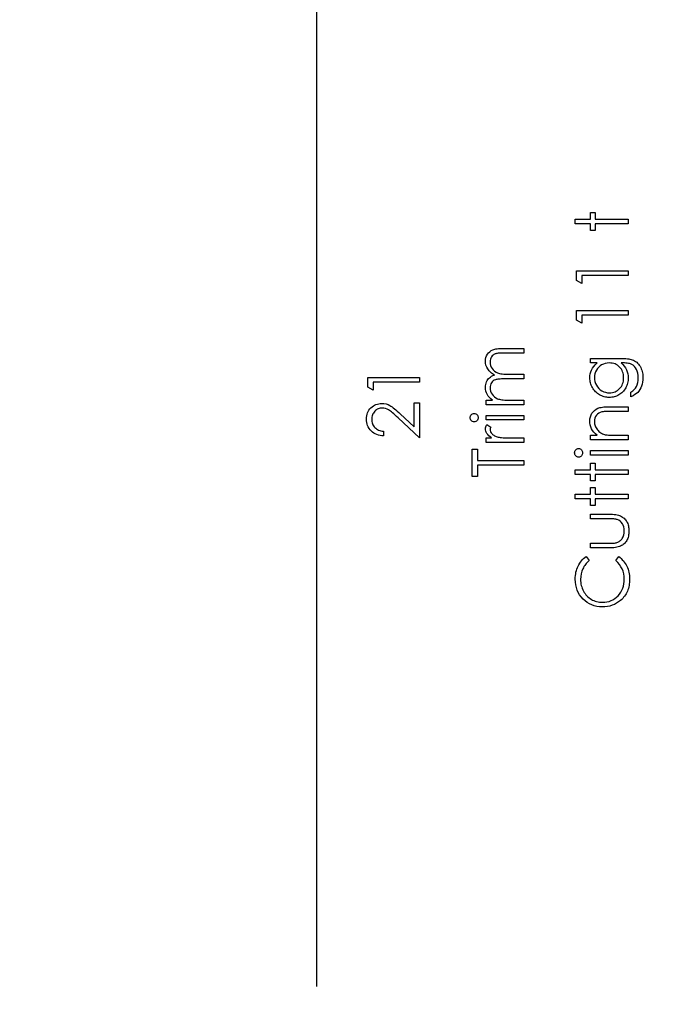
# Model space of a CAD drawing. Header units: inches. Extents: x 0.1 to 87.3, y 0.1 to 33.9.
# Tile 21 of 161: x 4.8 to 6, y 19.6 to 21.4. Entities that reach past the tile are written whole.
import ezdxf

# ---------------------------------------------------------------- set-up
doc = ezdxf.new("R2010")
doc.units = ezdxf.units.IN
doc.header["$MEASUREMENT"] = 0
doc.layers.add('DIMENSIONS', color=171, linetype='Continuous')
doc.layers.add('STATION_LINES', color=231, linetype='Continuous')
doc.styles.add('SLDTEXTSTYLE0', font='TXT', dxfattribs={"width": 0.75})
doc.dimstyles.new('SLDDIMSTYLE3', dxfattribs={"dimtxt": 0.125, "dimasz": 0.13, "dimexe": 0, "dimexo": 0.0625, "dimgap": 0.03125, "dimtad": 0, "dimtih": 1, "dimtoh": 1, "dimdec": 4, "dimlfac": 1.333333, "dimrnd": 1e-09, "dimzin": 12, "dimdsep": 46, "dimtxsty": 'SLDTEXTSTYLE0', "dimsah": 1, "dimcen": 0.09, "dimadec": 0, "dimazin": 3, "dimtfac": 1, "dimtdec": 4, "dimtofl": 0, "dimtmove": 0, "dimatfit": 3, "dimfxl": 0, "dimfrac": 2, "dimtolj": 1, "dimtzin": 12, "dimarcsym": 0})

# ---------------------------------------------------------------- blocks, each defined once
blk = doc.blocks.new('_D_6')
at = {"layer": 'DIMENSIONS'}
for p, q in [((1.8075, 22.5336), (1.8075, 18.1371)), ((31.7987, 22.2074), (31.7987, 18.1371)), ((1.8075, 18.2621), (17.0853, 18.2621)), ((31.7987, 18.2621), (17.7325, 18.2621))]:
    blk.add_line(p, q, dxfattribs=at)
for centre, start, end in [((17.3071, 18.2494), 153.4349, 206.5651), ((17.5106, 18.2494), 333.4349, 26.5651)]:
    blk.add_arc(centre, 0.2219, start, end, dxfattribs=at)
for points in [[(1.8075, 18.2621), (1.9375, 18.2421), (1.9375, 18.2821)], [(31.7987, 18.2621), (31.6687, 18.2821), (31.6687, 18.2421)]]:
    blk.add_solid(points, dxfattribs=at)
at = {"layer": 'DIMENSIONS', "insert": (17.1087, 18.3113), "char_height": 0.125, "attachment_point": 1, "style": 'SLDTEXTSTYLE0'}
blk.add_mtext('39.9883', dxfattribs=at)

msp = doc.modelspace()

# ---------------------------------------------------------------- linework, layer by layer
at = {"color": 7, "linetype": 'Continuous', "flags": 128}
for points in [[(5.788325, 20.983629), (5.788325, 20.992043), (5.788325, 20.992043), (5.815969, 20.992043), (5.815969, 20.992043), (5.815969, 21.004062), (5.815969, 21.004062), (5.824383, 21.004062), (5.824383, 21.004062), (5.824383, 20.992043), (5.824383, 20.992043), (5.884479, 20.992043), (5.884479, 20.992043), (5.884479, 20.983629), (5.884479, 20.983629), (5.824383, 20.983629), (5.824383, 20.983629), (5.824383, 20.97161), (5.824383, 20.97161), (5.815969, 20.97161), (5.815969, 20.97161), (5.815969, 20.983629), (5.815969, 20.983629), (5.788325, 20.983629)], [(5.790733, 20.880959), (5.790729, 20.898293), (5.790729, 20.898293), (5.884479, 20.898293), (5.884479, 20.898293), (5.884479, 20.889879), (5.884479, 20.889879), (5.800344, 20.889879), (5.800344, 20.889879), (5.800344, 20.875456), (5.800344, 20.875456), (5.790729, 20.880959)], [(5.790733, 20.808843), (5.790729, 20.826177), (5.790729, 20.826177), (5.884479, 20.826177), (5.884479, 20.826177), (5.884479, 20.817764), (5.884479, 20.817764), (5.800344, 20.817764), (5.800344, 20.817764), (5.800344, 20.803341), (5.800344, 20.803341), (5.790729, 20.808843)], [(5.62659, 20.655504), (5.626586, 20.663918), (5.626586, 20.663918), (5.638493, 20.663918), (5.638493, 20.663918), (5.635413, 20.666247), (5.632784, 20.668613), (5.630605, 20.670998), (5.628858, 20.673421), (5.628858, 20.673421), (5.627337, 20.67682), (5.626248, 20.680313), (5.62561, 20.683881), (5.625384, 20.687543), (5.625384, 20.687543), (5.625516, 20.690022), (5.625872, 20.692426), (5.626492, 20.694773), (5.627356, 20.697046), (5.628427, 20.699206), (5.629647, 20.70114), (5.631037, 20.702886), (5.632577, 20.704408), (5.63438, 20.705779), (5.636558, 20.707074), (5.639056, 20.708257), (5.641929, 20.709347), (5.641929, 20.709347), (5.639957, 20.710474), (5.638117, 20.711675), (5.636389, 20.712953), (5.634793, 20.714286), (5.633309, 20.715694), (5.631938, 20.717159), (5.630699, 20.718699), (5.629591, 20.720314), (5.62775, 20.723657), (5.626436, 20.72715), (5.625647, 20.730737), (5.625384, 20.734474), (5.625384, 20.734474), (5.62561, 20.737911), (5.626267, 20.741141), (5.627375, 20.744165), (5.628934, 20.746982), (5.630887, 20.749517), (5.633197, 20.751715), (5.635863, 20.753555), (5.638868, 20.755039), (5.640558, 20.755658), (5.642455, 20.756184), (5.644559, 20.756635), (5.64685, 20.75701), (5.649329, 20.757292), (5.652014, 20.757499), (5.654906, 20.75763), (5.657986, 20.757668), (5.657986, 20.757668), (5.695096, 20.757668), (5.695096, 20.757668), (5.695096, 20.749254), (5.695096, 20.749254), (5.657949, 20.749254), (5.657949, 20.749254), (5.65532, 20.749236), (5.652897, 20.74916), (5.6507, 20.749029), (5.648709, 20.74886), (5.646925, 20.748635), (5.645366, 20.748353), (5.644014, 20.748034), (5.642887, 20.747658), (5.640934, 20.746719), (5.639188, 20.745498), (5.637648, 20.743996), (5.636295, 20.742212), (5.635206, 20.740202), (5.634417, 20.737986), (5.633948, 20.735601), (5.633798, 20.73301), (5.633798, 20.73301), (5.634042, 20.729836), (5.634737, 20.726812), (5.63592, 20.723901), (5.637554, 20.721141), (5.639582, 20.718624), (5.641929, 20.716483), (5.644596, 20.714699), (5.647563, 20.713272), (5.649254, 20.71269), (5.651207, 20.712183), (5.653423, 20.711769), (5.655921, 20.711413), (5.658644, 20.71115), (5.661648, 20.710943), (5.664916, 20.71083), (5.668447, 20.710793), (5.668447, 20.710793), (5.695096, 20.710793), (5.695096, 20.710793), (5.695096, 20.702379), (5.695096, 20.702379), (5.660259, 20.702379), (5.660259, 20.702379), (5.65731, 20.702361), (5.654587, 20.702285), (5.652127, 20.702154), (5.649911, 20.701985), (5.647939, 20.70176), (5.64623, 20.701497), (5.644746, 20.701177), (5.643526, 20.700802), (5.641422, 20.699882), (5.639544, 20.698661), (5.637892, 20.69714), (5.636446, 20.695337), (5.635281, 20.693309), (5.634455, 20.691074), (5.633967, 20.68867), (5.633798, 20.686078), (5.633798, 20.686078), (5.634023, 20.683036), (5.634718, 20.680087), (5.635863, 20.677233), (5.63746, 20.674491), (5.63945, 20.671974), (5.64176, 20.669796), (5.644371, 20.667974), (5.6473, 20.666509), (5.648953, 20.665908), (5.650812, 20.665383), (5.652878, 20.664932), (5.655151, 20.664575), (5.657611, 20.664275), (5.660296, 20.664087), (5.66317, 20.663955), (5.666268, 20.663918), (5.666268, 20.663918), (5.695096, 20.663918), (5.695096, 20.663918), (5.695096, 20.655504), (5.695096, 20.655504), (5.626586, 20.655504)], [(5.815978, 20.731225), (5.815969, 20.739639), (5.815969, 20.739639), (5.870338, 20.739639), (5.870338, 20.739639), (5.873812, 20.739601), (5.877042, 20.739489), (5.880028, 20.739282), (5.88277, 20.739019), (5.885287, 20.738662), (5.88754, 20.73823), (5.889568, 20.737723), (5.891353, 20.737141), (5.891353, 20.737141), (5.893644, 20.736202), (5.895785, 20.735113), (5.897794, 20.733873), (5.899672, 20.732465), (5.901419, 20.730887), (5.903034, 20.729178), (5.904499, 20.7273), (5.905832, 20.725253), (5.907034, 20.723094), (5.908067, 20.720821), (5.908931, 20.718436), (5.909644, 20.715939), (5.910208, 20.713347), (5.910602, 20.710643), (5.910846, 20.707826), (5.910921, 20.704915), (5.910921, 20.704915), (5.910771, 20.70067), (5.910302, 20.696651), (5.909513, 20.692839), (5.908405, 20.689252), (5.907034, 20.685947), (5.905456, 20.682961), (5.903672, 20.680313), (5.901663, 20.677965), (5.899296, 20.675824), (5.896461, 20.673777), (5.893118, 20.671805), (5.889287, 20.669927), (5.889287, 20.669927), (5.889287, 20.678341), (5.889287, 20.678341), (5.892442, 20.680463), (5.895146, 20.682886), (5.897418, 20.68559), (5.899259, 20.688576), (5.900686, 20.6919), (5.9017, 20.6956), (5.902301, 20.699656), (5.902508, 20.704107), (5.902508, 20.704107), (5.902301, 20.708502), (5.9017, 20.712539), (5.900686, 20.71622), (5.899259, 20.719544), (5.897531, 20.722474), (5.895616, 20.724953), (5.893475, 20.726962), (5.891127, 20.72854), (5.889794, 20.729178), (5.888273, 20.729723), (5.886545, 20.730174), (5.884629, 20.730549), (5.882488, 20.73085), (5.88016, 20.731056), (5.877624, 20.731188), (5.874901, 20.731225), (5.874901, 20.731225), (5.871352, 20.731225), (5.871352, 20.731225), (5.874338, 20.728596), (5.876967, 20.725704), (5.879202, 20.72253), (5.88108, 20.719075), (5.882563, 20.715431), (5.883634, 20.711675), (5.884272, 20.707826), (5.884479, 20.703844), (5.884479, 20.703844), (5.884404, 20.701497), (5.884197, 20.699187), (5.883822, 20.696914), (5.883315, 20.69468), (5.882657, 20.692482), (5.881869, 20.690323), (5.880911, 20.688182), (5.879822, 20.686097), (5.878601, 20.684088), (5.877286, 20.682191), (5.875878, 20.680407), (5.874357, 20.678735), (5.872742, 20.677195), (5.871033, 20.675768), (5.869211, 20.674453), (5.867295, 20.673251), (5.865305, 20.6722), (5.863258, 20.67128), (5.861173, 20.670491), (5.859032, 20.669852), (5.856854, 20.669364), (5.854619, 20.669007), (5.852328, 20.668801), (5.849999, 20.668725), (5.849999, 20.668725), (5.84767, 20.668801), (5.84536, 20.669026), (5.843107, 20.669383), (5.840891, 20.669909), (5.838712, 20.670566), (5.836571, 20.671373), (5.834487, 20.672331), (5.832421, 20.673439), (5.83043, 20.674679), (5.828552, 20.676031), (5.826787, 20.677496), (5.825115, 20.679073), (5.823557, 20.680764), (5.82211, 20.682566), (5.820758, 20.684482), (5.819519, 20.68651), (5.818411, 20.688614), (5.817434, 20.690736), (5.816627, 20.692895), (5.815951, 20.695074), (5.815444, 20.69729), (5.815068, 20.699544), (5.814843, 20.701816), (5.814767, 20.704107), (5.814767, 20.704107), (5.814955, 20.707882), (5.8155, 20.711525), (5.816401, 20.715037), (5.817678, 20.718418), (5.819406, 20.721704), (5.821697, 20.724953), (5.824552, 20.728108), (5.827951, 20.731225), (5.827951, 20.731225), (5.815969, 20.731225)], [(5.823187, 20.704783), (5.823406, 20.701102), (5.824082, 20.697553), (5.82519, 20.694154), (5.826749, 20.690867), (5.828721, 20.687825), (5.831031, 20.685139), (5.833679, 20.682792), (5.836665, 20.680782), (5.839895, 20.679186), (5.843257, 20.678059), (5.846731, 20.677364), (5.850337, 20.677139), (5.850337, 20.677139), (5.85306, 20.677252), (5.85567, 20.677608), (5.858168, 20.678209), (5.860534, 20.679036), (5.862769, 20.680087), (5.864891, 20.681383), (5.866901, 20.682923), (5.868779, 20.684689), (5.870488, 20.686642), (5.871972, 20.688745), (5.873211, 20.690999), (5.874244, 20.693365), (5.875033, 20.695881), (5.875615, 20.698548), (5.875953, 20.701346), (5.876066, 20.704276), (5.876066, 20.704276), (5.875953, 20.707243), (5.875615, 20.71006), (5.875051, 20.712727), (5.874263, 20.715244), (5.873249, 20.71761), (5.87199, 20.719826), (5.870525, 20.721911), (5.868835, 20.723826), (5.866957, 20.725554), (5.864929, 20.727056), (5.862769, 20.728333), (5.860478, 20.729385), (5.858037, 20.730193), (5.855445, 20.730756), (5.852722, 20.731113), (5.849849, 20.731225), (5.849849, 20.731225), (5.846111, 20.731019), (5.8426, 20.73038), (5.839275, 20.72931), (5.836158, 20.727826), (5.833303, 20.725948), (5.830787, 20.723713), (5.828552, 20.721141), (5.826655, 20.718192), (5.825134, 20.715018), (5.824045, 20.711732), (5.823406, 20.708314), (5.823181, 20.704783)], [(5.411971, 20.687449), (5.411962, 20.704783), (5.411962, 20.704783), (5.505712, 20.704783), (5.505712, 20.704783), (5.505712, 20.69637), (5.505712, 20.69637), (5.421578, 20.69637), (5.421578, 20.69637), (5.421578, 20.681947), (5.421578, 20.681947), (5.411962, 20.687449)], [(5.440821, 20.607427), (5.440809, 20.599014), (5.440809, 20.599014), (5.437466, 20.599239), (5.434273, 20.599728), (5.431249, 20.60046), (5.428357, 20.601474), (5.425634, 20.602732), (5.423043, 20.604254), (5.42062, 20.606038), (5.418348, 20.608085), (5.416282, 20.61032), (5.414498, 20.612705), (5.412995, 20.615202), (5.411756, 20.617813), (5.410798, 20.620573), (5.410103, 20.623447), (5.40969, 20.626452), (5.409559, 20.629588), (5.409559, 20.629588), (5.40969, 20.632668), (5.410084, 20.635616), (5.410723, 20.638396), (5.411643, 20.641044), (5.412807, 20.643523), (5.414235, 20.645851), (5.415906, 20.648049), (5.417859, 20.650077), (5.419981, 20.651917), (5.422198, 20.653495), (5.424507, 20.654847), (5.426911, 20.655955), (5.42939, 20.6568), (5.431982, 20.65742), (5.434649, 20.657777), (5.437428, 20.657908), (5.437428, 20.657908), (5.441334, 20.657664), (5.445109, 20.656932), (5.448752, 20.65573), (5.452283, 20.654021), (5.454086, 20.652931), (5.456058, 20.651617), (5.45818, 20.650077), (5.460452, 20.648312), (5.462875, 20.646302), (5.465448, 20.644086), (5.468171, 20.641626), (5.471063, 20.63894), (5.471063, 20.63894), (5.496097, 20.615484), (5.496097, 20.615484), (5.496097, 20.65911), (5.496097, 20.65911), (5.505712, 20.65911), (5.505712, 20.65911), (5.505712, 20.595408), (5.505712, 20.595408), (5.466913, 20.631766), (5.466913, 20.631766), (5.464133, 20.634414), (5.461542, 20.636818), (5.459138, 20.638978), (5.456922, 20.640893), (5.454875, 20.642565), (5.453034, 20.644011), (5.451363, 20.645194), (5.449879, 20.646152), (5.447062, 20.647617), (5.44417, 20.648668), (5.441222, 20.649288), (5.438179, 20.649495), (5.438179, 20.649495), (5.436264, 20.649401), (5.434423, 20.649119), (5.432658, 20.648668), (5.430949, 20.64803), (5.429296, 20.647185), (5.427738, 20.646171), (5.426235, 20.644988), (5.424789, 20.643598), (5.423475, 20.642077), (5.422329, 20.64048), (5.421371, 20.638809), (5.420582, 20.637044), (5.419963, 20.635184), (5.419531, 20.633269), (5.419268, 20.631259), (5.419174, 20.629156), (5.419174, 20.629156), (5.419268, 20.626959), (5.419531, 20.624855), (5.419963, 20.622846), (5.420601, 20.62093), (5.42139, 20.619109), (5.422367, 20.617381), (5.423512, 20.615747), (5.424845, 20.614207), (5.426348, 20.612799), (5.427982, 20.611559), (5.429766, 20.61047), (5.431681, 20.609531), (5.433747, 20.608761), (5.435963, 20.60816), (5.438311, 20.607709), (5.440809, 20.607427)], [(5.597741, 20.632029), (5.597871, 20.633588), (5.598266, 20.635034), (5.598942, 20.636367), (5.599862, 20.637569), (5.60097, 20.638584), (5.60221, 20.639297), (5.603543, 20.639729), (5.604989, 20.639879), (5.604989, 20.639879), (5.606398, 20.639729), (5.607712, 20.639297), (5.608933, 20.638584), (5.610041, 20.637569), (5.610961, 20.636367), (5.611637, 20.635034), (5.612032, 20.633588), (5.612163, 20.632029), (5.612163, 20.632029), (5.612032, 20.630489), (5.611637, 20.629081), (5.610961, 20.627747), (5.610041, 20.626546), (5.608933, 20.62555), (5.607712, 20.624837), (5.606398, 20.624405), (5.604989, 20.624254), (5.604989, 20.624254), (5.603543, 20.624405), (5.60221, 20.624837), (5.60097, 20.62555), (5.599862, 20.626546), (5.598942, 20.627747), (5.598266, 20.629081), (5.597871, 20.630489), (5.59774, 20.632029)], [(5.62659, 20.62786), (5.626586, 20.636274), (5.626586, 20.636274), (5.695096, 20.636274), (5.695096, 20.636274), (5.695096, 20.62786), (5.695096, 20.62786), (5.626586, 20.62786)], [(5.815978, 20.591802), (5.815969, 20.600216), (5.815969, 20.600216), (5.828327, 20.600216), (5.828327, 20.600216), (5.825021, 20.602977), (5.822204, 20.605869), (5.819857, 20.608911), (5.817998, 20.612104), (5.816589, 20.615428), (5.815575, 20.618902), (5.814974, 20.622527), (5.814767, 20.626283), (5.814767, 20.626283), (5.815012, 20.630076), (5.815744, 20.633644), (5.816946, 20.636987), (5.818636, 20.640105), (5.82074, 20.642922), (5.823181, 20.645363), (5.825942, 20.647391), (5.829059, 20.649025), (5.830824, 20.649701), (5.832796, 20.650283), (5.835012, 20.650772), (5.837454, 20.651185), (5.840121, 20.651485), (5.843013, 20.651711), (5.846149, 20.651861), (5.849492, 20.651899), (5.849492, 20.651899), (5.884479, 20.651899), (5.884479, 20.651899), (5.884479, 20.643485), (5.884479, 20.643485), (5.852252, 20.643485), (5.852252, 20.643485), (5.849454, 20.643466), (5.8469, 20.643429), (5.84459, 20.643354), (5.842524, 20.643241), (5.840684, 20.643091), (5.839106, 20.642922), (5.837754, 20.642715), (5.836665, 20.64249), (5.836665, 20.64249), (5.83351, 20.641532), (5.830787, 20.640199), (5.828458, 20.638508), (5.826561, 20.636461), (5.825078, 20.634058), (5.824026, 20.631316), (5.823388, 20.628236), (5.823181, 20.624818), (5.823181, 20.624818), (5.823256, 20.622789), (5.8235, 20.620818), (5.823913, 20.618883), (5.824496, 20.617024), (5.825228, 20.615202), (5.826111, 20.613437), (5.827181, 20.611728), (5.828402, 20.610075), (5.829754, 20.608517), (5.831162, 20.607108), (5.832665, 20.605831), (5.834242, 20.604686), (5.835895, 20.60369), (5.837623, 20.602826), (5.839444, 20.602094), (5.841322, 20.601512), (5.841322, 20.601512), (5.842712, 20.601211), (5.844365, 20.600948), (5.846262, 20.600723), (5.84844, 20.600535), (5.850863, 20.600404), (5.853548, 20.600291), (5.856497, 20.600235), (5.859708, 20.600216), (5.859708, 20.600216), (5.884479, 20.600216), (5.884479, 20.600216), (5.884479, 20.591802), (5.884479, 20.591802), (5.815969, 20.591802)], [(5.62659, 20.586995), (5.626586, 20.595408), (5.626586, 20.595408), (5.636671, 20.595408), (5.636671, 20.595408), (5.633892, 20.597324), (5.631525, 20.599296), (5.629572, 20.601305), (5.628032, 20.603371), (5.626868, 20.605493), (5.626041, 20.607672), (5.625553, 20.609869), (5.625384, 20.612122), (5.625384, 20.612122), (5.625534, 20.613869), (5.625966, 20.615672), (5.626699, 20.617531), (5.627732, 20.619447), (5.627732, 20.619447), (5.635018, 20.614827), (5.635018, 20.614827), (5.634492, 20.613606), (5.634098, 20.612479), (5.633873, 20.611446), (5.633798, 20.610526), (5.633798, 20.610526), (5.634023, 20.608517), (5.634699, 20.606526), (5.635807, 20.604592), (5.637385, 20.602676), (5.638342, 20.601756), (5.639432, 20.600892), (5.640652, 20.600103), (5.641986, 20.599352), (5.643432, 20.598657), (5.645028, 20.598019), (5.646737, 20.597436), (5.648559, 20.596911), (5.648559, 20.596911), (5.650193, 20.596554), (5.652221, 20.596253), (5.654587, 20.59599), (5.657348, 20.595784), (5.660465, 20.595615), (5.663977, 20.595502), (5.667827, 20.595427), (5.672071, 20.595408), (5.672071, 20.595408), (5.695096, 20.595408), (5.695096, 20.595408), (5.695096, 20.586995), (5.695096, 20.586995), (5.626586, 20.586995)], [(5.610962, 20.525697), (5.601346, 20.525697), (5.601346, 20.525697), (5.601346, 20.574975), (5.601346, 20.574975), (5.610961, 20.574975), (5.610961, 20.574975), (5.610961, 20.554543), (5.610961, 20.554543), (5.695096, 20.554543), (5.695096, 20.554543), (5.695096, 20.546129), (5.695096, 20.546129), (5.610961, 20.546129), (5.610961, 20.546129), (5.610961, 20.525697)], [(5.787129, 20.568327), (5.787255, 20.569886), (5.787649, 20.571332), (5.788325, 20.572666), (5.789245, 20.573867), (5.790353, 20.574882), (5.791593, 20.575595), (5.792926, 20.576027), (5.794372, 20.576177), (5.794372, 20.576177), (5.795781, 20.576027), (5.797095, 20.575595), (5.798316, 20.574882), (5.799424, 20.573867), (5.800344, 20.572666), (5.801021, 20.571332), (5.801415, 20.569886), (5.801546, 20.568327), (5.801546, 20.568327), (5.801415, 20.566787), (5.801021, 20.565379), (5.800344, 20.564046), (5.799424, 20.562844), (5.798316, 20.561848), (5.797095, 20.561135), (5.795781, 20.560703), (5.794372, 20.560552), (5.794372, 20.560552), (5.792926, 20.560703), (5.791593, 20.561135), (5.790353, 20.561848), (5.789245, 20.562844), (5.788325, 20.564046), (5.787649, 20.565379), (5.787255, 20.566787), (5.787123, 20.568327)], [(5.815978, 20.564158), (5.815969, 20.572572), (5.815969, 20.572572), (5.884479, 20.572572), (5.884479, 20.572572), (5.884479, 20.564158), (5.884479, 20.564158), (5.815969, 20.564158)], [(5.788325, 20.529302), (5.788325, 20.537716), (5.788325, 20.537716), (5.815969, 20.537716), (5.815969, 20.537716), (5.815969, 20.549735), (5.815969, 20.549735), (5.824383, 20.549735), (5.824383, 20.549735), (5.824383, 20.537716), (5.824383, 20.537716), (5.884479, 20.537716), (5.884479, 20.537716), (5.884479, 20.529302), (5.884479, 20.529302), (5.824383, 20.529302), (5.824383, 20.529302), (5.824383, 20.517283), (5.824383, 20.517283), (5.815969, 20.517283), (5.815969, 20.517283), (5.815969, 20.529302), (5.815969, 20.529302), (5.788325, 20.529302)], [(5.788325, 20.484831), (5.788325, 20.493245), (5.788325, 20.493245), (5.815969, 20.493245), (5.815969, 20.493245), (5.815969, 20.505264), (5.815969, 20.505264), (5.824383, 20.505264), (5.824383, 20.505264), (5.824383, 20.493245), (5.824383, 20.493245), (5.884479, 20.493245), (5.884479, 20.493245), (5.884479, 20.484831), (5.884479, 20.484831), (5.824383, 20.484831), (5.824383, 20.484831), (5.824383, 20.472812), (5.824383, 20.472812), (5.815969, 20.472812), (5.815969, 20.472812), (5.815969, 20.484831), (5.815969, 20.484831), (5.788325, 20.484831)], [(5.815978, 20.395889), (5.815969, 20.404302), (5.815969, 20.404302), (5.847745, 20.404302), (5.847745, 20.404302), (5.850543, 20.404321), (5.853098, 20.404378), (5.855445, 20.40449), (5.857567, 20.40464), (5.859445, 20.404828), (5.861117, 20.405054), (5.862544, 20.405317), (5.863765, 20.405636), (5.863765, 20.405636), (5.865286, 20.406199), (5.866732, 20.406857), (5.868084, 20.407645), (5.869361, 20.408528), (5.870563, 20.409542), (5.871671, 20.410669), (5.872704, 20.41189), (5.873643, 20.413242), (5.87522, 20.41619), (5.876366, 20.41942), (5.877042, 20.422913), (5.877267, 20.426669), (5.877267, 20.426669), (5.877042, 20.430425), (5.876385, 20.433881), (5.875277, 20.437036), (5.873737, 20.439891), (5.87184, 20.442388), (5.869643, 20.444473), (5.867183, 20.446144), (5.864441, 20.447384), (5.864441, 20.447384), (5.863314, 20.447703), (5.861924, 20.447985), (5.860253, 20.448229), (5.8583, 20.448436), (5.856065, 20.448586), (5.853567, 20.44868), (5.850788, 20.448755), (5.847745, 20.448774), (5.847745, 20.448774), (5.815969, 20.448774), (5.815969, 20.448774), (5.815969, 20.457187), (5.815969, 20.457187), (5.849323, 20.457187), (5.849323, 20.457187), (5.852722, 20.457131), (5.855915, 20.45698), (5.858901, 20.456718), (5.861661, 20.456342), (5.864197, 20.455872), (5.866507, 20.45529), (5.86861, 20.454595), (5.870507, 20.453807), (5.872234, 20.452905), (5.873868, 20.45191), (5.875408, 20.450783), (5.876854, 20.449581), (5.878188, 20.448248), (5.879446, 20.44682), (5.880592, 20.44528), (5.881643, 20.443628), (5.882582, 20.441881), (5.883409, 20.440022), (5.884103, 20.43805), (5.884667, 20.435984), (5.885118, 20.433787), (5.885437, 20.431496), (5.885625, 20.429111), (5.885681, 20.426594), (5.885681, 20.426594), (5.885625, 20.424097), (5.885437, 20.421693), (5.885118, 20.419402), (5.884667, 20.417204), (5.884103, 20.41512), (5.883409, 20.413148), (5.882582, 20.41127), (5.881643, 20.409504), (5.880592, 20.407852), (5.879427, 20.406293), (5.878188, 20.404847), (5.876836, 20.403514), (5.875371, 20.402293), (5.873812, 20.401185), (5.872159, 20.400171), (5.870413, 20.399269), (5.868497, 20.398481), (5.866356, 20.397786), (5.863971, 20.397204), (5.86138, 20.396734), (5.858544, 20.396358), (5.855501, 20.396096), (5.852215, 20.395945), (5.848703, 20.395889), (5.848703, 20.395889), (5.815969, 20.395889)], [(5.807939, 20.380264), (5.813566, 20.372902), (5.813566, 20.372902), (5.811706, 20.371306), (5.80996, 20.369634), (5.808326, 20.367888), (5.806805, 20.366066), (5.805415, 20.364151), (5.804119, 20.362179), (5.802955, 20.360113), (5.801903, 20.357972), (5.800175, 20.353502), (5.798936, 20.348826), (5.798185, 20.343943), (5.797941, 20.338835), (5.797941, 20.338835), (5.798016, 20.336018), (5.798279, 20.333239), (5.798692, 20.330516), (5.799274, 20.327868), (5.800025, 20.325238), (5.800927, 20.322684), (5.802016, 20.320187), (5.803255, 20.317726), (5.804645, 20.31536), (5.806147, 20.313144), (5.807763, 20.311059), (5.80949, 20.309106), (5.811331, 20.307285), (5.813284, 20.305613), (5.81535, 20.304073), (5.817528, 20.302665), (5.819801, 20.301407), (5.822148, 20.300336), (5.824571, 20.299416), (5.827068, 20.298665), (5.829623, 20.298082), (5.832233, 20.297669), (5.834937, 20.297406), (5.837698, 20.297331), (5.837698, 20.297331), (5.841848, 20.297519), (5.845811, 20.298082), (5.849604, 20.299003), (5.853229, 20.300317), (5.856666, 20.301989), (5.859934, 20.304055), (5.863032, 20.306477), (5.865943, 20.309275), (5.868591, 20.312355), (5.870901, 20.315642), (5.872835, 20.319116), (5.874432, 20.322778), (5.875671, 20.326647), (5.876554, 20.330703), (5.877098, 20.334966), (5.877267, 20.339417), (5.877267, 20.339417), (5.877023, 20.344319), (5.876291, 20.349014), (5.87507, 20.353502), (5.873361, 20.357803), (5.871164, 20.361878), (5.868478, 20.365766), (5.865305, 20.369428), (5.861642, 20.372902), (5.861642, 20.372902), (5.86722, 20.380264), (5.86722, 20.380264), (5.869493, 20.378461), (5.871652, 20.376546), (5.873662, 20.374536), (5.87554, 20.372414), (5.877286, 20.370179), (5.878901, 20.367832), (5.880385, 20.365371), (5.881737, 20.362817), (5.882939, 20.360169), (5.883991, 20.357446), (5.884873, 20.354648), (5.885606, 20.351756), (5.88615, 20.348807), (5.886564, 20.345765), (5.886808, 20.342666), (5.886883, 20.339474), (5.886883, 20.339474), (5.886827, 20.33645), (5.88662, 20.333502), (5.886301, 20.330647), (5.88585, 20.327868), (5.885287, 20.325163), (5.884573, 20.322553), (5.883747, 20.320018), (5.882789, 20.317557), (5.8817, 20.315172), (5.880479, 20.312881), (5.879127, 20.310665), (5.877662, 20.308524), (5.876066, 20.306477), (5.874338, 20.304505), (5.872479, 20.302608), (5.870488, 20.300806), (5.870488, 20.300806), (5.866938, 20.298026), (5.863201, 20.295603), (5.859295, 20.293556), (5.85522, 20.291885), (5.850938, 20.290589), (5.846487, 20.289669), (5.841867, 20.289106), (5.837059, 20.288918), (5.837059, 20.288918), (5.832008, 20.289143), (5.827162, 20.289819), (5.822524, 20.290946), (5.818092, 20.292524), (5.813866, 20.294533), (5.809828, 20.297012), (5.806016, 20.299923), (5.802391, 20.303303), (5.799086, 20.307022), (5.796232, 20.310947), (5.793828, 20.315116), (5.791837, 20.31951), (5.790297, 20.32413), (5.789208, 20.328976), (5.788551, 20.334065), (5.788325, 20.339361), (5.788325, 20.339361), (5.7884, 20.342591), (5.788644, 20.345746), (5.789058, 20.348807), (5.789621, 20.351793), (5.790335, 20.354704), (5.791217, 20.35754), (5.792269, 20.360301), (5.793471, 20.362968), (5.794823, 20.36554), (5.796307, 20.368001), (5.797922, 20.370348), (5.799668, 20.372564), (5.801546, 20.374668), (5.803537, 20.376658), (5.805678, 20.378517), (5.807932, 20.380264)]]:
    msp.add_lwpolyline(points, dxfattribs=at)
at = {"layer": 'STATION_LINES'}
msp.add_line((5.319935, 19.600705), (5.319935, 22.614639), dxfattribs=at)

# ---------------------------------------------------------------- dimensions: what is measured, and where the dimension line sits
at = {"layer": 'DIMENSIONS'}
dim = msp.add_linear_dim(base=(1.807477, 18.262123), p1=(31.798685, 22.257365), p2=(1.807477, 22.583647), text='(<>)', dimstyle='SLDDIMSTYLE3', dxfattribs=at)
dim.commit()
dim.dimension.update_dxf_attribs({"geometry": '_D_6', "text_midpoint": (17.408862, 18.262123), "dimtype": 160})

doc.saveas('drawing.dxf')
